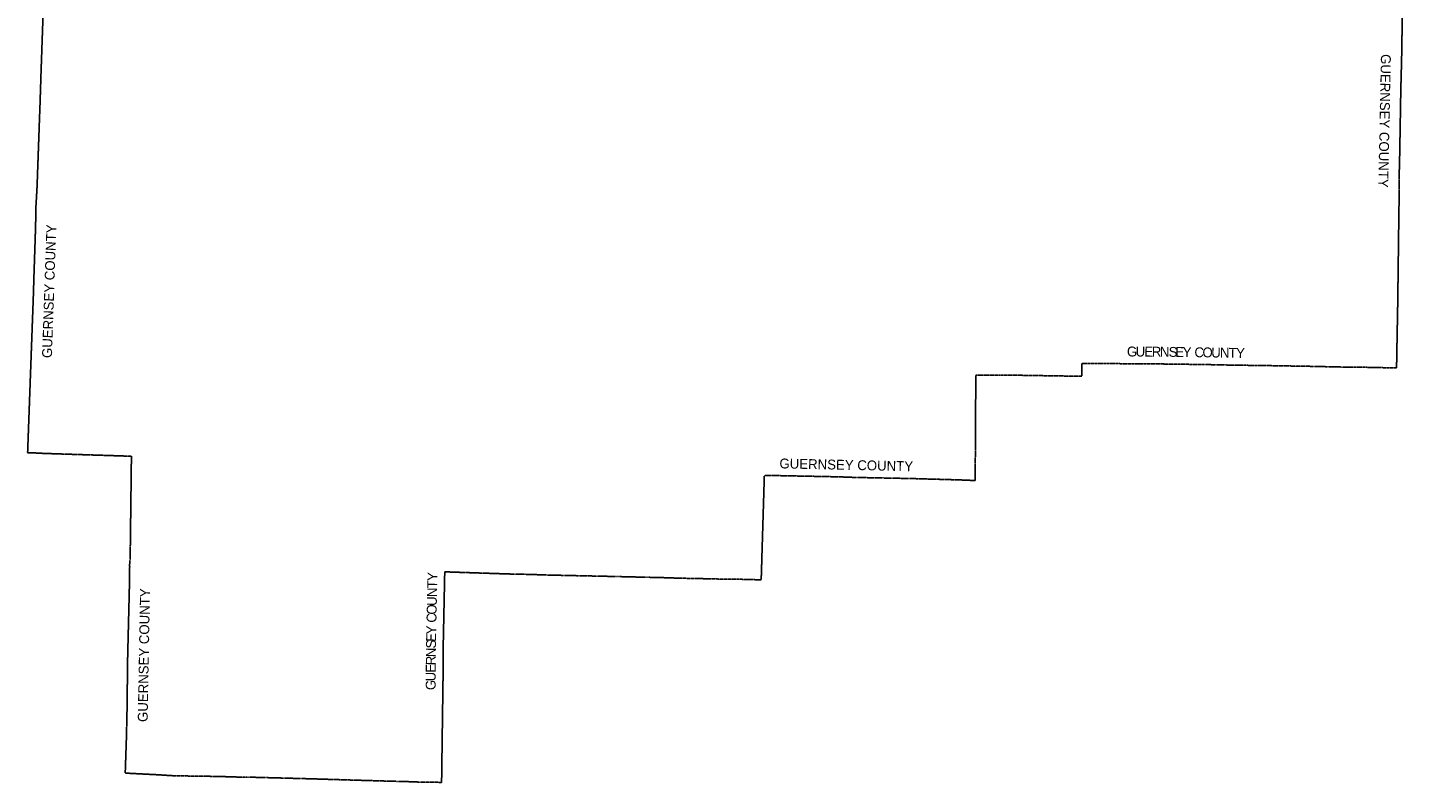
# Model space of a CAD drawing. Header units: feet. Extents: x 2045852 to 2423567, y 671180 to 1091522.
# Tile 2 of 24: x 2184840 to 2324572, y 671180 to 747608. Entities that reach past the tile are written whole.
import ezdxf

# ---------------------------------------------------------------- set-up
doc = ezdxf.new("R2010")
doc.units = ezdxf.units.FT
doc.header["$MEASUREMENT"] = 0
doc.linetypes.add('OhDOT_USTN3', pattern=[0.22, 0.165, -0.055])
doc.layers.add('GM_X_Adjacent_County', color=7, linetype='OhDOT_USTN3')
doc.layers.add('GM_X_Adjacent_County_Text', color=7, linetype='Continuous')
doc.styles.add('Style-font30', font='font30.shx')

msp = doc.modelspace()

# ---------------------------------------------------------------- linework, layer by layer
at = {"layer": 'GM_X_Adjacent_County', "flags": 128}
msp.add_lwpolyline([(2188970, 784800), (2192357, 784731), (2196448, 784615), (2197403, 784594), (2200215, 784512), (2200360, 788620), (2200613, 796485), (2200641, 798124), (2200753, 800343), (2200888, 804628), (2200970, 806426), (2200980, 806737), (2200964, 807397), (2200952, 807861), (2200950, 808740), (2200937, 810583), (2203468, 810454), (2205367, 810447), (2208877, 810314), (2211708, 810261), (2213519, 810293), (2215989, 810263), (2216269, 810252), (2216385, 810247), (2222591, 810077), (2224069, 810043), (2226694, 809947), (2227551, 809935), (2233091, 809852), (2233946, 809839), (2234064, 809837), (2234824, 809845), (2235024, 809841), (2235108, 809832), (2235157, 809813), (2237881, 809768), (2239933, 809721), (2240904, 809686), (2241725, 809678), (2244622, 809597), (2247789, 809509), (2251380, 809474), (2251689, 809473), (2255913, 809419), (2258356, 809339), (2262276, 809213), (2265363, 809148), (2266460, 809129), (2267589, 809085), (2268756, 809074), (2271583, 809017), (2272383, 808997), (2274807, 808927), (2275865, 808932), (2278607, 808857), (2281941, 808765), (2284511, 808769), (2285052, 808754), (2286396, 808723), (2287694, 808712), (2288312, 808685), (2293017, 808570), (2292944, 804219), (2292931, 803917), (2292920, 803204), (2292913, 802612), (2292800, 794225), (2292779, 793198), (2293374, 793190), (2298035, 793128), (2299175, 793146), (2301755, 793131), (2303152, 793123), (2305819, 793124), (2310364, 793079), (2313830, 793043), (2317765, 792991), (2319605, 792982), (2320703, 792942), (2324572, 792923), (2324541, 790177), (2324510, 787483), (2324439, 782975), (2324438, 782818), (2324414, 782080), (2324424, 781556), (2324373, 779095), (2324338, 777708), (2324311, 776692), (2324262, 773851), (2324216, 769717), (2324176, 766362), (2324107, 762362), (2324092, 761384), (2324078, 760960), (2323982, 751407), (2323980, 751235), (2323977, 751057), (2323976, 750974), (2323909, 745366), (2323897, 744881), (2323804, 741223), (2323694, 734731), (2323638, 732518), (2323640, 730800), (2323587, 727019), (2323538, 723035), (2323488, 719313), (2323389, 713951), (2323387, 713770), (2323379, 713156), (2322898, 713163), (2321726, 713178), (2321372, 713183), (2320947, 713195), (2320606, 713207), (2318933, 713214), (2314690, 713308), (2309795, 713393), (2307399, 713421), (2307209, 713423), (2303944, 713491), (2303812, 713492), (2299788, 713546), (2299202, 713555), (2299084, 713553), (2291519, 713606), (2291511, 712300), (2287530, 712365), (2286120, 712388), (2284320, 712418), (2283890, 712425), (2283622, 712428), (2280807, 712431), (2280782, 709984), (2280758, 705841), (2280739, 702482), (2280735, 701809), (2280734, 701754), (2280575, 701748), (2279304, 701805), (2274523, 701941), (2268357, 702066), (2267453, 702102), (2266418, 702131), (2259694, 702266), (2259396, 702227), (2259200, 695737), (2259078, 691690), (2257336, 691739), (2253799, 691787), (2252659, 691828), (2251072, 691849), (2250969, 691851), (2249438, 691906), (2242853, 692061), (2240552, 692108), (2237079, 692186), (2235857, 692235), (2233562, 692283), (2228570, 692450), (2227054, 692501), (2227044, 692058), (2226990, 689436), (2226882, 684241), (2226906, 683181), (2226899, 681950), (2226874, 681417), (2226791, 675309), (2226745, 671901), (2226735, 671180), (2226544, 671184), (2224671, 671212), (2223922, 671228), (2223586, 671237), (2223518, 671250), (2221487, 671304), (2214245, 671519), (2214126, 671527), (2207163, 671713), (2206419, 671712), (2204929, 671759), (2203577, 671790), (2199683, 671849), (2197951, 671956), (2194718, 672119), (2194857, 676214), (2194852, 676260), (2194853, 676321), (2194856, 676593), (2194863, 676781), (2194879, 676818), (2194880, 676867), (2194966, 683936), (2195138, 690919), (2195151, 691485), (2195143, 692039), (2195156, 692291), (2195154, 692373), (2195152, 692456), (2195152, 692521), (2195152, 692656), (2195170, 693002), (2195161, 693084), (2195171, 693419), (2195185, 693644), (2195230, 693771), (2195203, 694816), (2195236, 695226), (2195271, 698126), (2195346, 704205), (2193261, 704273), (2191222, 704338), (2187680, 704451), (2186409, 704496), (2186080, 704519), (2184840, 704567), (2185422, 720498), (2185490, 722774), (2185649, 727529), (2185675, 729388), (2185793, 731430), (2186113, 740353), (2186194, 742902), (2186363, 747793), (2186525, 752221), (2186586, 754163), (2186645, 756395), (2186664, 758147), (2186861, 763107), (2186832, 763518), (2186986, 767287), (2187166, 774940), (2187223, 775519), (2187301, 778811), (2187491, 783653), (2187545, 784831)], close=True, dxfattribs=at)

# ---------------------------------------------------------------- texts
at = {"layer": 'GM_X_Adjacent_County_Text', "style": 'Style-font30'}
for s, rotation, p in [('GUERNSEY COUNTY', 268.81709, (2321802, 744931)), ('GUERNSEY COUNTY', 88.05486, (2187294, 714137)), ('G', 359.58027, (2296085, 714312)), ('U', 359.5814, (2296969, 714306)), ('E', 359.60008, (2297854, 714299)), ('R', 359.76287, (2298605, 714294)), ('N', 359.1605, (2299416, 714291)), ('S', 359.11966, (2300301, 714278)), ('E', 359.11798, (2300978, 714268)), ('Y', 359.11759, (2301726, 714256)), ('C', 359.11801, (2302914, 714238)), ('O', 359.11759, (2303728, 714225)), ('U', 359.11755, (2304612, 714212)), ('N', 359.11759, (2305496, 714198)), ('T', 359.1178, (2306381, 714184)), ('Y', 359.11759, (2307128, 714173)), ('GUERNSEY COUNTY', 358.73305, (2260917, 702982)), ('Y', 88.1511, (2226294, 691556)), ('N', 88.81025, (2226260, 689927)), ('T', 88.81029, (2226278, 690811)), ('GUERNSEY COUNTY', 88.98694, (2196984, 677291)), ('O', 88.81029, (2226223, 688158)), ('U', 88.81018, (2226242, 689042)), ('C', 88.81109, (2226206, 687344)), ('E', 88.8248, (2226166, 685409)), ('Y', 88.81029, (2226182, 686157)), ('S', 88.96104, (2226154, 684732)), ('N', 89.28664, (2226143, 683849)), ('R', 89.62429, (2226138, 683037)), ('U', 89.79991, (2226132, 681405)), ('E', 89.78914, (2226135, 682290)), ('G', 89.801, (2226129, 680521))]:
    msp.add_text(s, height=1000, rotation=rotation, dxfattribs=at).set_placement(p)

doc.saveas('drawing.dxf')
